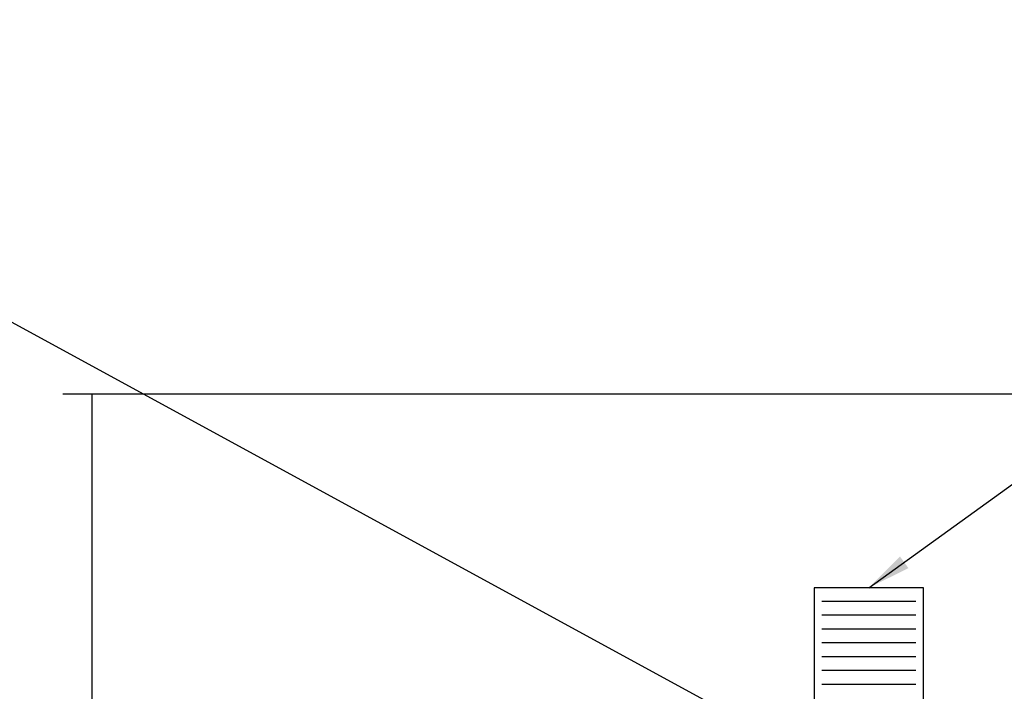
# Model space of a CAD drawing. Extents: x 1152 to 2559, y 156 to 782.
# Tile 107 of 111: x 2473 to 2490, y 505 to 516. Entities that reach past the tile are written whole.
import ezdxf

# ---------------------------------------------------------------- set-up
doc = ezdxf.new("R2010")
doc.units = 0
doc.header["$MEASUREMENT"] = 0
for name, color, linetype in [('DISPENSER-ELEVATION', 3, 'CONTINUOUS'), ('SHEAR-VALVE-PRODUCT', 3, 'CONTINUOUS'), ('TEXT', 3, 'CONTINUOUS')]:
    doc.layers.add(name, color=color, linetype=linetype)
doc.styles.add('SIMPLEX', font='simplex')
doc.dimstyles.new('DIM8', dxfattribs={"dimscale": 8, "dimtxt": 0.09375, "dimasz": 0.09375, "dimexe": 0.0625, "dimexo": 0.0625, "dimgap": 0.0625, "dimtad": 1, "dimdec": 4, "dimzin": 3, "dimdsep": 46, "dimlunit": 4, "dimtxsty": 'SIMPLEX', "dimcen": 0.0625, "dimclrd": 3, "dimclre": 3, "dimclrt": 3, "dimadec": 0, "dimazin": 0, "dimtfac": 1, "dimtdec": 4, "dimtofl": 0, "dimtmove": 0, "dimatfit": 3, "dimfxl": 1, "dimfrac": 2, "dimtolj": 1, "dimtzin": 3, "dimarcsym": 0})

msp = doc.modelspace()

# ---------------------------------------------------------------- linework, layer by layer
at = {"layer": 'DISPENSER-ELEVATION'}
msp.add_line((2474.63785, 502.11746), (2474.63785, 509.9046), dxfattribs=at)
at = {"layer": 'DISPENSER-ELEVATION', "linetype": 'Continuous'}
msp.add_lwpolyline([(2523.13785, 509.9046), (2499.39612, 509.9046), (2498.63785, 510.52221), (2498.63785, 509.28699), (2498.03534, 509.9046), (2474.13785, 509.9046)], dxfattribs=at)
at = {"layer": 'SHEAR-VALVE-PRODUCT', "color": 7}
for p, q in [((2488.82212, 506.33295), (2487.19995, 506.33295)), ((2488.82212, 506.09461), (2487.19995, 506.09461)), ((2488.82212, 505.85628), (2487.19995, 505.85628)), ((2488.82212, 505.61795), (2487.19995, 505.61795)), ((2488.82212, 505.37962), (2487.19995, 505.37962)), ((2488.82212, 505.14129), (2487.19995, 505.14129)), ((2488.82212, 504.90296), (2487.19995, 504.90296))]:
    msp.add_line(p, q, dxfattribs=at)
at = {"layer": 'SHEAR-VALVE-PRODUCT'}
msp.add_lwpolyline([(2488.9539, 504.25677), (2488.9539, 506.56753), (2487.06816, 506.56753), (2487.06816, 504.25677)], dxfattribs=at)

# ---------------------------------------------------------------- leaders
at = {"layer": 'TEXT'}
for points in [[(2488.01103, 506.56753), (2501.55488, 516.35439)], [(2486.25557, 504.049), (2470.11997, 512.85379), (2461.39999, 512.85379)]]:
    msp.add_leader(points, dimstyle='DIM8', override={"dimtad": 0}, dxfattribs=at)

doc.saveas('drawing.dxf')
